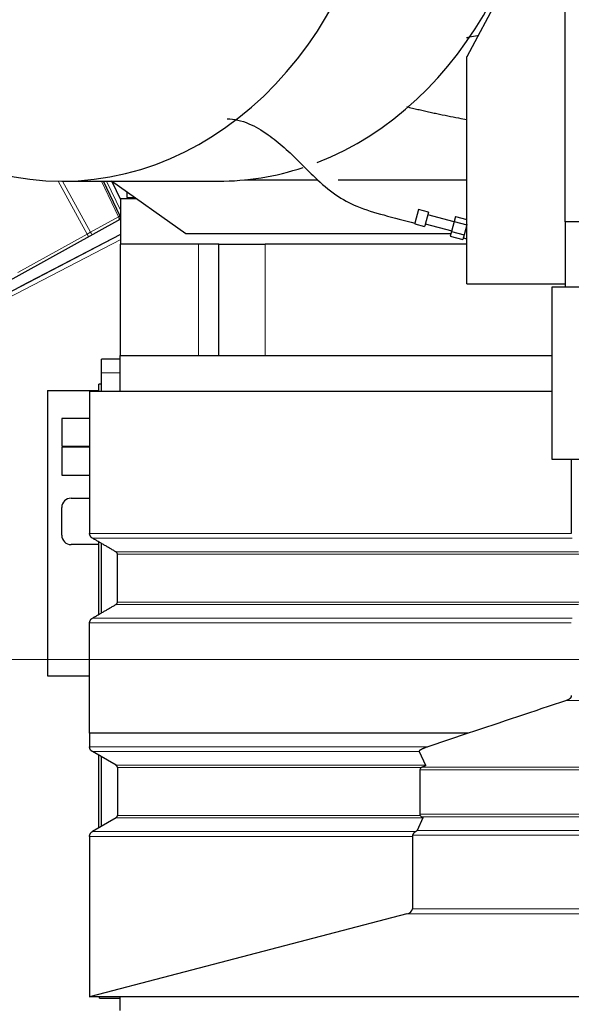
# Model space of a CAD drawing. Header units: inches. Extents: x 0 to 23760, y -13 to 16800.
# Tile 144 of 204: x 10335 to 10930, y 13332 to 14393. Entities that reach past the tile are written whole.
import ezdxf

# ---------------------------------------------------------------- set-up
doc = ezdxf.new("R2010")
doc.units = ezdxf.units.IN
doc.layers.add('254', color=7, linetype='Continuous', true_color=0xffffff)
doc.styles.add('latin_extended', font='simplex.shx')
doc.dimstyles.get("Standard").update_dxf_attribs({"dimtxt": 0.18, "dimasz": 0.18, "dimexe": 0.18, "dimexo": 0.0625, "dimgap": 0.09, "dimtad": 0, "dimtih": 1, "dimtoh": 1, "dimdec": 4, "dimzin": 0, "dimdsep": 46, "dimtxsty": 'Standard', "dimcen": 0.09, "dimadec": 0, "dimazin": 0, "dimtfac": 1, "dimtdec": 4, "dimtofl": 0, "dimtmove": 0, "dimatfit": 3, "dimfxl": 1, "dimtolj": 1, "dimtzin": 0, "dimarcsym": 0})

# ---------------------------------------------------------------- blocks, each defined once
blk = doc.blocks.new('_U8')
at = {"layer": '254', "color": 3, "linetype": 'Continuous', "lineweight": 13, "transparency": 16777216}
for p, q in [((11466.4, 13424.6), (11466.4, 13743.8)), ((11478.4, 12774.6), (11478.4, 13743.8)), ((11466.4, 13703.8), (9606.2, 13703.8)), ((11326.4, 13703.8), (11186.4, 13703.8)), ((11478.4, 13703.8), (11466.4, 13703.8)), ((11618.4, 13703.8), (11758.4, 13703.8))]:
    blk.add_line(p, q, dxfattribs=at)
at = {"layer": '254', "color": 3, "transparency": 16777216}
for points in [[(11326.4, 13680.5), (11326.4, 13727.1), (11466.4, 13703.8)], [(11618.4, 13727.1), (11618.4, 13680.5), (11478.4, 13703.8)]]:
    blk.add_solid(points, dxfattribs=at)
at = {"layer": 'Defpoints', "color": 0, "transparency": 16777216}
for p in [(11466.4, 13703.8), (11466.4, 13384.6), (11478.4, 12734.6)]:
    blk.add_point(p, dxfattribs=at)
at = {"layer": '254', "color": 2, "lineweight": 13, "transparency": 16777216, "insert": (9676.2, 13913.8), "char_height": 140, "attachment_point": 1, "style": 'latin_extended'}
blk.add_mtext('\\A1;\\C2;12', dxfattribs=at)

msp = doc.modelspace()

# ---------------------------------------------------------------- linework, layer by layer
at = {"layer": '254', "color": 2, "linetype": 'Continuous', "lineweight": 25}
for p, q in [((10856.063, 14426.043), (10817.41, 14353.348)), ((10923.41, 14175.578), (10923.41, 14426.567)), ((10817.41, 14353.348), (10817.41, 14353.635)), ((10817.563, 14353.635), (10817.41, 14353.635)), ((10817.41, 14108.567), (10817.41, 14353.348)), ((10380.654, 14219.284), (10549.285, 14219.284)), ((10443.378, 14181.631), (10425.418, 14219.285)), ((10514.357, 14162.653), (10434.009, 14219.283)), ((10444.039, 14199.345), (10434.792, 14218.733)), ((10577.39, 14220.653), (10656.762, 14220.653)), ((10678.469, 14220.653), (10817.406, 14220.653)), ((10444.039, 14200.567), (10460.569, 14200.567)), ((10444.039, 14151.567), (10444.039, 14200.567)), ((10450.759, 14207.479), (10450.759, 14201.802)), ((10450.759, 14201.802), (10458.815, 14201.802)), ((10306.33, 14102.443), (10444.038, 14178.776)), ((10765.331, 14188.686), (10761.385, 14173.96)), ((10775.956, 14185.839), (10765.331, 14188.686)), ((10775.956, 14185.839), (10772.01, 14171.113)), ((10803.674, 14175.306), (10775.179, 14182.941)), ((10805.219, 14181.072), (10803.8, 14175.774)), ((10805.219, 14181.072), (10817.41, 14177.805)), ((10761.385, 14173.96), (10761.19, 14173.231)), ((10761.19, 14173.231), (10771.815, 14170.384)), ((10772.01, 14171.113), (10771.815, 14170.384)), ((10772.591, 14173.282), (10801.086, 14165.647)), ((10803.8, 14175.774), (10800.96, 14165.178)), ((10803.8, 14175.774), (10817.323, 14172.151)), ((10817.323, 14172.151), (10814.483, 14161.555)), ((10817.41, 14172.479), (10817.323, 14172.151)), ((10923.41, 14175.578), (10923.41, 14105.067)), ((11310.41, 14175.578), (10923.41, 14175.578)), ((10112.136, 13989.46), (10444.039, 14162.237)), ((10336.216, 14106.119), (10444.042, 14162.25)), ((10800.282, 14162.653), (10514.357, 14162.653)), ((10800.96, 14165.178), (10799.541, 14159.88)), ((10799.541, 14159.88), (10813.064, 14156.257)), ((10800.96, 14165.178), (10814.483, 14161.555)), ((10814.483, 14161.555), (10813.064, 14156.257)), ((10813.574, 14158.159), (10817.41, 14157.131)), ((10443.41, 14151.567), (10443.41, 14031.567)), ((10527.943, 14151.567), (10443.41, 14151.567)), ((10549.848, 14151.567), (10527.943, 14151.567)), ((10549.848, 14151.567), (10599.786, 14151.567)), ((10549.848, 14031.567), (10549.848, 14151.567)), ((10817.419, 14151.567), (10599.786, 14151.567)), ((10336.103, 14106.06), (10336.216, 14106.119)), ((10336.103, 14106.06), (10336.108, 14106.051)), ((10336.216, 14106.119), (10336.221, 14106.11)), ((10817.41, 14108.567), (10923.41, 14108.567)), ((10908.91, 14105.067), (10908.91, 13919.567)), ((11336.41, 14105.067), (10908.91, 14105.067)), ((10443.41, 14031.567), (10908.934, 14031.567)), ((10443.41, 13993.057), (10443.41, 14031.567)), ((10423.406, 14012.567), (10423.406, 14027.567)), ((10443.418, 14027.567), (10423.406, 14027.567)), ((10423.406, 13993.059), (10423.406, 14012.567)), ((10420.406, 13993.066), (10420.406, 14000.567)), ((10423.406, 14000.567), (10420.406, 14000.567)), ((10365.189, 13993.567), (10420.407, 13993.567)), ((10365.189, 13993.567), (10365.189, 13686.175)), ((10410.45, 13993.067), (10908.91, 13993.067)), ((10410.45, 13993.067), (10410.45, 13839.663)), ((10380.406, 13963.567), (10380.406, 13933.567)), ((10410.449, 13963.567), (10380.406, 13963.567)), ((10380.406, 13933.567), (10410.449, 13933.567)), ((10380.406, 13932.567), (10380.406, 13902.567)), ((10410.449, 13932.567), (10380.406, 13932.567)), ((10908.91, 13919.567), (11309.011, 13919.567)), ((10930.08, 13919.567), (10930.08, 13839.663)), ((10380.406, 13902.567), (10410.449, 13902.567)), ((10390.406, 13877.567), (10410.449, 13877.567)), ((10380.406, 13837.567), (10380.406, 13867.567)), ((10420.406, 13752.298), (10420.406, 13830.447)), ((10423.406, 13754.033), (10423.406, 13828.711)), ((10420.406, 13827.567), (10390.406, 13827.567)), ((10440.45, 13765.611), (10440.45, 13817.146)), ((10365.189, 13686.175), (10410.448, 13686.175)), ((10410.45, 13624.153), (10410.45, 13609.658)), ((10410.45, 13624.153), (10410.45, 13624.153)), ((10818.828, 13624.153), (10775.461, 13609.658)), ((10438.95, 13589.745), (10413.45, 13604.467)), ((10420.406, 13522.308), (10420.406, 13600.458)), ((10423.406, 13524.039), (10423.406, 13598.728)), ((10765.929, 13604.467), (10772.88, 13589.745)), ((10440.45, 13587.146), (10440.45, 13535.611)), ((10766.645, 13584.928), (10766.645, 13536.852)), ((10438.95, 13533.013), (10413.45, 13518.29)), ((10769.966, 13533.013), (10763.709, 13519.531)), ((10410.45, 13513.094), (10410.45, 13340.295)), ((10758.607, 13513.094), (10758.607, 13435.003)), ((10752.497, 13429.536), (10411.894, 13340.6)), ((10410.45, 13340.295), (10410.45, 13340.067)), ((11305.41, 13340.067), (10410.45, 13340.067)), ((10421.189, 13338.567), (10421.189, 13340.068)), ((10421.189, 13338.567), (10443.412, 13338.567)), ((10443.41, 13325.567), (10443.41, 13340.073))]:
    msp.add_line(p, q, dxfattribs=at)
at = {"layer": '254', "color": 110, "linetype": 'Continuous', "lineweight": 13}
for p, q in [((10407.965, 14162.323), (10376.64, 14219.311)), ((10381.378, 14219.282), (10411.581, 14164.334)), ((10441.561, 14180.952), (10423.277, 14219.285)), ((10428.742, 14219.284), (10444.039, 14187.214)), ((10411.581, 14164.334), (10441.561, 14180.952)), ((10332.89, 14120.709), (10407.965, 14162.323)), ((10444.038, 14156.6), (10114.445, 13985.025)), ((10527.943, 14031.567), (10527.943, 14151.567)), ((10599.786, 14031.567), (10599.786, 14151.567)), ((10443.418, 14012.567), (10423.406, 14012.567)), ((10930.884, 13834.467), (10413.45, 13834.467)), ((10937.716, 13819.745), (10438.95, 13819.745)), ((10938.118, 13817.146), (10440.45, 13817.146)), ((10938.118, 13765.611), (10440.45, 13765.611)), ((10937.716, 13763.013), (10438.949, 13763.013)), ((10930.884, 13748.29), (10413.45, 13748.29)), ((10930.08, 13743.094), (10410.45, 13743.094)), ((10924.894, 13659.604), (11305.41, 13659.604)), ((10775.461, 13609.658), (10410.45, 13609.658)), ((10765.929, 13604.467), (10413.45, 13604.467)), ((10772.88, 13589.745), (10438.95, 13589.745)), ((10768.343, 13587.146), (10440.45, 13587.146)), ((10766.645, 13584.928), (11305.41, 13584.928)), ((10769.19, 13587.524), (11305.41, 13587.524)), ((10769.966, 13533.013), (10438.95, 13533.013)), ((10767.111, 13535.611), (10440.45, 13535.611)), ((10766.645, 13536.852), (11305.41, 13536.852)), ((10768.594, 13534.254), (11305.41, 13534.254)), ((10410.45, 13513.094), (10758.607, 13513.094)), ((10762.029, 13518.29), (10413.45, 13518.29)), ((10758.866, 13514.335), (11305.41, 13514.335)), ((10763.709, 13519.531), (11305.41, 13519.531)), ((10752.497, 13429.536), (11305.41, 13429.536)), ((10758.607, 13435.003), (11305.41, 13435.003)), ((10411.894, 13340.6), (11305.41, 13340.6))]:
    msp.add_line(p, q, dxfattribs=at)
at = {"layer": '254', "color": 2, "linetype": 'Continuous', "lineweight": 25}
for centre, radius, start, end in [((10440.67, 14180.339), 3, 299, 25.5), ((10390.406, 13867.567), 10, 90, 180), ((10390.406, 13837.567), 10, 180, 270)]:
    msp.add_arc(centre, radius, start, end, dxfattribs=at)
for centre, major_axis, ratio, start_param, end_param in [((10380.654, 14649.784), (0, 430.5), 0.81915204, 0.11095348, 6.17223182), ((10549.285, 14649.784), (0, 430.5), 0.81915204, 3.44853958, 6.17223182), ((10549.285, 14649.784), (0, 430.5), 0.81915204, 3.14159265, 3.40459531), ((10771.841, 13584.928), (5.196, 0), 0.57735013, 2.30930322, 3.14159263), ((10771.841, 13536.852), (5.196, 0), 0.57735013, 3.14159263, 3.56807092), ((10740.513, 13514.335), (23.23, 5.434), 0.10955239, 5.8701616, 6.19761559), ((10748.214, 13435.003), (10.392, 0), 0.57735013, 5.13712182, 6.28318531), ((10407.612, 13346.067), (10.392, 0), 0.57735013, 4.98897403, 5.13712182)]:
    msp.add_ellipse(centre, major_axis=major_axis, ratio=ratio, start_param=start_param, end_param=end_param, dxfattribs=at)
at = {"layer": '254', "color": 110, "linetype": 'Continuous', "lineweight": 13}
for centre, major_axis, ratio, start_param, end_param in [((10441.532, 14180.856), (1.805, 0.861), 0.03681352, 0, 1.53717619), ((10441.546, 14180.825), (-1.401, 2.654), 0.02386925, 4.65178939, 4.74755495), ((10441.573, 14180.77), (-1.805, -0.861), 0.05879775, 1.61021876, 3.14159265), ((10440.67, 14180.339), (-1.454, 2.624), 0.35721253, 3.14159265, 4.65130246), ((10445.928, 14183.253), (2.55, 1.623), 0.0331858, 3.13752867, 3.85739518), ((10412.255, 14164.589), (17.487, 9.706), 0.0052231, 1.60645623, 1.81578044), ((10407.376, 14161.884), (1.454, -2.624), 0.24281184, 0, 1.60372074), ((10411.538, 14164.191), (1.454, -2.624), 0.03581879, 0, 1.60547529)]:
    msp.add_ellipse(centre, major_axis=major_axis, ratio=ratio, start_param=start_param, end_param=end_param, dxfattribs=at)
at = {"layer": '254', "color": 2, "linetype": 'Continuous', "lineweight": 25}
for points, knots in [([(10828.892, 14375.964), (10826.041, 14375.456), (10823.191, 14374.942), (10819.186, 14374.209), (10818.032, 14373.996), (10816.877, 14373.782)], [0, 0, 0, 0, 0.71161877, 0.71161877, 1, 1, 1, 1]), ([(10752.553, 14299.658), (10753.585, 14299.391), (10754.618, 14299.127), (10757.601, 14298.374), (10759.553, 14297.892), (10762.484, 14297.182), (10763.462, 14296.948), (10765.417, 14296.483), (10766.395, 14296.253), (10769.329, 14295.569), (10771.286, 14295.121), (10775.202, 14294.239), (10777.16, 14293.806), (10781.079, 14292.952), (10783.039, 14292.531), (10788.921, 14291.286), (10792.845, 14290.48), (10800.698, 14288.906), (10804.626, 14288.139), (10811.459, 14286.833), (10814.362, 14286.287), (10817.267, 14285.75)], [0, 0, 0, 0, 0.04815118, 0.04815118, 0.13900245, 0.13900245, 0.18442809, 0.18442809, 0.22985373, 0.22985373, 0.32070501, 0.32070501, 0.41155628, 0.41155628, 0.50240756, 0.50240756, 0.68411011, 0.68411011, 0.86581266, 0.86581266, 1, 1, 1, 1]), ([(10558.803, 14286.563), (10566.414, 14286.373), (10580.772, 14283.169), (10601.833, 14270.868), (10620.151, 14256.187), (10636.912, 14239.97), (10654.645, 14221.799), (10674.563, 14204.46), (10699.91, 14190.666), (10729.178, 14182.396), (10750.094, 14176.697), (10761.442, 14174.175)], [0, 0, 0, 0, 0.14384469, 0.26408155, 0.36322139, 0.45701329, 0.54713478, 0.65817545, 0.7552267, 0.86918483, 1, 1, 1, 1]), ([(10930.08, 13664.779), (10930.079, 13664.6), (10930.064, 13664.425), (10930.01, 13664.079), (10929.97, 13663.909), (10929.911, 13663.72), (10929.905, 13663.699), (10929.891, 13663.658), (10929.87, 13663.596), (10929.818, 13663.453), (10929.767, 13663.335), (10929.66, 13663.102), (10929.58, 13662.952), (10929.449, 13662.736), (10929.403, 13662.665), (10929.331, 13662.561), (10929.307, 13662.526), (10929.258, 13662.458), (10929.233, 13662.425), (10929.107, 13662.258), (10929.002, 13662.132), (10928.782, 13661.89), (10928.668, 13661.775), (10928.433, 13661.553), (10928.312, 13661.447), (10928.125, 13661.294), (10928.062, 13661.244), (10927.935, 13661.146), (10927.871, 13661.098), (10927.677, 13660.958), (10927.546, 13660.869), (10927.281, 13660.699), (10927.147, 13660.618), (10926.876, 13660.462), (10926.74, 13660.388), (10926.326, 13660.175), (10926.045, 13660.046), (10925.476, 13659.809), (10925.187, 13659.702), (10924.894, 13659.604)], [0, 0, 0, 0, 0.0625, 0.0625, 0.125, 0.125, 0.1328125, 0.1328125, 0.140625, 0.15625, 0.1875, 0.1875, 0.25, 0.25, 0.28125, 0.28125, 0.296875, 0.296875, 0.3125, 0.3125, 0.375, 0.375, 0.4375, 0.4375, 0.5, 0.5, 0.53125, 0.53125, 0.5625, 0.5625, 0.625, 0.625, 0.6875, 0.6875, 0.75, 0.75, 0.875, 0.875, 1, 1, 1, 1]), ([(10818.828, 13624.153), (10807.825, 13624.153), (10796.822, 13624.153), (10737.732, 13624.153), (10689.645, 13624.153), (10564.522, 13624.153), (10487.486, 13624.153), (10410.45, 13624.153)], [0, 0, 0, 0, 0.08082961, 0.08082961, 0.43408162, 0.43408162, 1, 1, 1, 1]), ([(10775.461, 13609.658), (10774.957, 13609.49), (10774.457, 13609.318), (10773.47, 13608.968), (10772.981, 13608.789), (10772.016, 13608.422), (10771.54, 13608.235), (10770.955, 13607.994), (10770.838, 13607.946), (10770.606, 13607.848), (10770.491, 13607.799), (10770.147, 13607.65), (10769.92, 13607.55), (10769.473, 13607.347), (10769.252, 13607.243), (10768.819, 13607.034), (10768.606, 13606.927), (10768.189, 13606.709), (10767.986, 13606.598), (10767.59, 13606.371), (10767.398, 13606.255), (10767.121, 13606.075), (10767.031, 13606.014), (10766.855, 13605.89), (10766.77, 13605.827), (10766.646, 13605.731), (10766.605, 13605.698), (10766.546, 13605.649), (10766.526, 13605.632), (10766.487, 13605.599), (10766.468, 13605.582), (10766.374, 13605.498), (10766.303, 13605.43), (10766.173, 13605.291), (10766.114, 13605.22), (10766.05, 13605.129), (10766.038, 13605.111), (10766.014, 13605.074), (10766.003, 13605.056), (10765.972, 13605), (10765.953, 13604.963), (10765.922, 13604.888), (10765.909, 13604.85), (10765.895, 13604.793), (10765.891, 13604.774), (10765.887, 13604.745), (10765.886, 13604.736), (10765.884, 13604.716), (10765.883, 13604.707), (10765.881, 13604.658), (10765.884, 13604.62), (10765.899, 13604.543), (10765.911, 13604.505), (10765.929, 13604.467)], [0, 0, 0, 0, 0.125, 0.125, 0.25, 0.25, 0.375, 0.375, 0.40625, 0.40625, 0.4375, 0.4375, 0.5, 0.5, 0.5625, 0.5625, 0.625, 0.625, 0.6875, 0.6875, 0.75, 0.75, 0.78125, 0.78125, 0.8125, 0.8125, 0.828125, 0.828125, 0.8359375, 0.8359375, 0.84375, 0.84375, 0.875, 0.875, 0.90625, 0.90625, 0.9140625, 0.9140625, 0.921875, 0.921875, 0.9375, 0.9375, 0.953125, 0.953125, 0.9609375, 0.9609375, 0.96484375, 0.96484375, 0.96875, 0.96875, 0.984375, 0.984375, 1, 1, 1, 1]), ([(10769.19, 13587.524), (10769.047, 13587.472), (10768.905, 13587.414), (10768.623, 13587.288), (10768.483, 13587.22), (10768.343, 13587.146)], [0, 0, 0, 0, 0.5, 0.5, 1, 1, 1, 1]), ([(10772.88, 13589.745), (10772.895, 13589.714), (10772.902, 13589.682), (10772.905, 13589.62), (10772.9, 13589.589), (10772.889, 13589.55), (10772.886, 13589.542), (10772.881, 13589.526), (10772.872, 13589.503), (10772.86, 13589.48), (10772.835, 13589.435), (10772.815, 13589.405), (10772.77, 13589.347), (10772.745, 13589.318), (10772.705, 13589.276), (10772.691, 13589.262), (10772.662, 13589.234), (10772.647, 13589.22), (10772.572, 13589.151), (10772.506, 13589.099), (10772.367, 13588.996), (10772.293, 13588.946), (10772.141, 13588.848), (10772.063, 13588.8), (10771.9, 13588.706), (10771.817, 13588.66), (10771.69, 13588.592), (10771.647, 13588.569), (10771.56, 13588.524), (10771.516, 13588.502), (10771.296, 13588.392), (10771.115, 13588.307), (10770.746, 13588.141), (10770.558, 13588.06), (10770.176, 13587.902), (10769.982, 13587.824), (10769.59, 13587.672), (10769.391, 13587.598), (10769.19, 13587.524)], [0, 0, 0, 0, 0.03125, 0.03125, 0.0625, 0.0625, 0.0703125, 0.0703125, 0.078125, 0.09375, 0.09375, 0.125, 0.125, 0.15625, 0.15625, 0.171875, 0.171875, 0.1875, 0.1875, 0.25, 0.25, 0.3125, 0.3125, 0.375, 0.375, 0.4375, 0.4375, 0.46875, 0.46875, 0.5, 0.5, 0.625, 0.625, 0.75, 0.75, 0.875, 0.875, 1, 1, 1, 1]), ([(10767.111, 13535.611), (10767.227, 13535.463), (10767.342, 13535.321), (10767.573, 13535.055), (10767.69, 13534.93), (10767.872, 13534.757), (10767.933, 13534.702), (10768.028, 13534.623), (10768.059, 13534.598), (10768.123, 13534.548), (10768.156, 13534.524), (10768.318, 13534.406), (10768.453, 13534.324), (10768.594, 13534.254)], [0, 0, 0, 0, 0.25, 0.25, 0.5, 0.5, 0.625, 0.625, 0.6875, 0.6875, 0.75, 0.75, 1, 1, 1, 1]), ([(10768.594, 13534.254), (10768.68, 13534.21), (10768.765, 13534.166), (10768.931, 13534.077), (10769.012, 13534.031), (10769.171, 13533.939), (10769.248, 13533.891), (10769.36, 13533.819), (10769.396, 13533.794), (10769.468, 13533.745), (10769.503, 13533.72), (10769.605, 13533.644), (10769.669, 13533.592), (10769.757, 13533.511), (10769.785, 13533.484), (10769.837, 13533.428), (10769.861, 13533.4), (10769.904, 13533.343), (10769.923, 13533.315), (10769.955, 13533.256), (10769.968, 13533.227), (10769.981, 13533.181), (10769.984, 13533.166), (10769.987, 13533.143), (10769.988, 13533.135), (10769.989, 13533.12), (10769.989, 13533.112), (10769.987, 13533.073), (10769.98, 13533.043), (10769.966, 13533.013)], [0, 0, 0, 0, 0.125, 0.125, 0.25, 0.25, 0.375, 0.375, 0.4375, 0.4375, 0.5, 0.5, 0.625, 0.625, 0.6875, 0.6875, 0.75, 0.75, 0.8125, 0.8125, 0.875, 0.875, 0.90625, 0.90625, 0.921875, 0.921875, 0.9375, 0.9375, 1, 1, 1, 1]), ([(10758.866, 13514.335), (10758.783, 13514.138), (10758.718, 13513.936), (10758.652, 13513.625), (10758.635, 13513.521), (10758.621, 13513.388), (10758.618, 13513.362), (10758.614, 13513.308), (10758.612, 13513.282), (10758.608, 13513.201), (10758.607, 13513.148), (10758.607, 13513.094)], [0, 0, 0, 0, 0.5, 0.5, 0.75, 0.75, 0.8125, 0.8125, 0.875, 0.875, 1, 1, 1, 1]), ([(10762.029, 13518.29), (10761.652, 13518.096), (10761.312, 13517.864), (10760.845, 13517.456), (10760.696, 13517.31), (10760.517, 13517.115), (10760.482, 13517.076), (10760.412, 13516.995), (10760.309, 13516.874), (10760.21, 13516.748), (10760.017, 13516.491), (10759.896, 13516.314), (10759.664, 13515.946), (10759.554, 13515.755), (10759.421, 13515.51), (10759.395, 13515.461), (10759.343, 13515.361), (10759.317, 13515.311), (10759.241, 13515.16), (10759.192, 13515.059), (10759.047, 13514.752), (10758.955, 13514.545), (10758.866, 13514.335)], [0, 0, 0, 0, 0.25, 0.25, 0.375, 0.375, 0.40625, 0.40625, 0.4375, 0.5, 0.5, 0.625, 0.625, 0.75, 0.75, 0.78125, 0.78125, 0.8125, 0.8125, 0.875, 0.875, 1, 1, 1, 1])]:
    msp.add_open_spline(points, degree=3, knots=knots, dxfattribs=at)
for points, weights in [([(10413.45, 13834.467), (10410.45, 13836.199), (10410.45, 13839.663)], [1, 0.866025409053, 1]), ([(10440.45, 13817.146), (10440.45, 13818.879), (10438.95, 13819.745)], [1, 0.866025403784, 1]), ([(10438.949, 13763.013), (10440.449, 13763.879), (10440.45, 13765.611)], [1, 0.866025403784, 1]), ([(10410.45, 13743.094), (10410.45, 13746.558), (10413.45, 13748.29)], [1, 0.866025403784, 1]), ([(10413.45, 13604.467), (10410.453, 13606.197), (10410.45, 13609.658)], [1, 0.866133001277, 0.999784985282]), ([(10440.45, 13587.146), (10440.45, 13588.879), (10438.95, 13589.745)], [1, 0.866025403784, 1]), ([(10438.95, 13533.013), (10440.45, 13533.879), (10440.45, 13535.611)], [1, 0.86602540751, 1]), ([(10410.45, 13513.094), (10410.45, 13516.558), (10413.45, 13518.29)], [1, 0.866025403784, 1])]:
    msp.add_rational_spline(points, weights, degree=2, dxfattribs=at)
at = {"layer": '254', "color": 110, "linetype": 'Continuous', "lineweight": 13}
msp.add_open_spline([(10410.45, 13839.663), (10930.08, 13839.663)], degree=1, dxfattribs=at)
at = {"layer": '254', "color": 2, "linetype": 'Continuous', "lineweight": 25}
for points, degree in [([(10438.95, 13819.745), (10426.2, 13827.106), (10413.45, 13834.467)], 2), ([(10413.45, 13748.29), (10426.199, 13755.651), (10438.949, 13763.013)], 2), ([(10410.45, 13624.153), (10410.45, 13683.624), (10410.45, 13743.094)], 2), ([(10924.894, 13659.604), (10889.539, 13647.787), (10854.184, 13635.97), (10818.828, 13624.153)], 3)]:
    msp.add_open_spline(points, degree=degree, dxfattribs=at)

# ---------------------------------------------------------------- dimensions: what is measured, and where the dimension line sits
at = {"layer": '254', "color": 2, "linetype": 'Continuous', "lineweight": 13}
dim = msp.add_linear_dim(base=(11466.41, 13703.816), p1=(11478.41, 12734.567), p2=(11466.41, 13384.567), text='\\C2;12', dimstyle='Standard', override={"dimscale": 40, "dimtxt": 3.5, "dimasz": 3.5, "dimexe": 1, "dimexo": 1, "dimgap": 1.75, "dimtad": 1, "dimtih": 1, "dimtoh": 0, "dimdec": 2, "dimlfac": 0.025, "dimzin": 8, "dimdsep": 46, "dimlunit": 2, "dimpost": '', "dimtxsty": 'latin_extended', "dimsah": 1, "dimse1": 0, "dimse2": 0, "dimsd1": 0, "dimsd2": 0, "dimclrd": 3, "dimclre": 3, "dimclrt": 2, "dimtol": 0, "dimtm": -0.1, "dimtfac": 0.714286, "dimtdec": 3, "dimtofl": 1, "dimtmove": 0, "dimtzin": 8, "dimlwd": 13, "dimlwe": 13}, dxfattribs=at)
dim.commit()
dim.dimension.update_dxf_attribs({"geometry": '_U8', "text_midpoint": (9776.206, 13703.816), "dimtype": 160})

doc.saveas('drawing.dxf')
